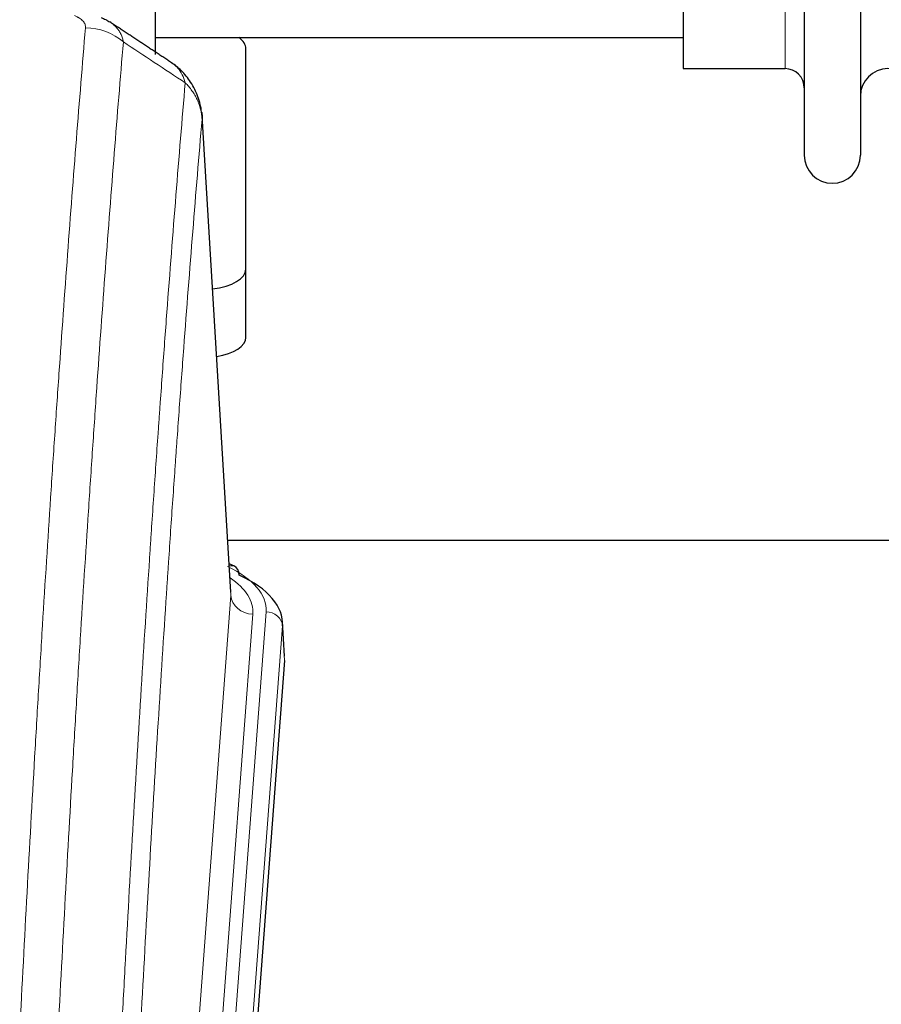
# Model space of a CAD drawing. Header units: inches. Extents: x 0 to 23760, y -13 to 16800.
# Tile 103 of 247: x 2840 to 2997, y 14196 to 14375. Entities that reach past the tile are written whole.
import ezdxf

# ---------------------------------------------------------------- set-up
doc = ezdxf.new("R2010")
doc.units = ezdxf.units.IN
doc.layers.add('1', color=7, linetype='Continuous', true_color=0xffffff)

msp = doc.modelspace()

# ---------------------------------------------------------------- linework, layer by layer
at = {"layer": '1', "color": 2, "linetype": 'Continuous', "lineweight": 25}
for p, q in [((2865.104, 14553.404), (2865.104, 14368.831)), ((2983.104, 14552.304), (2983.104, 14350.504)), ((2993.304, 14552.304), (2993.304, 14350.504)), ((2961.104, 14536.554), (2961.104, 14366.254)), ((2865.104, 14371.904), (2961.104, 14371.904)), ((2881.604, 14329.804), (2881.604, 14369.878)), ((2961.104, 14366.254), (2979.604, 14366.254)), ((2878.873, 14271.056), (2873.622, 14357.692)), ((2881.604, 14317.386), (2881.604, 14329.804)), ((3045.515, 14280.449), (2878.345, 14280.449)), ((2879.504, 14275.763), (2878.561, 14276.198)), ((2888.632, 14259.423), (2888.251, 14265.705)), ((2888.626, 14258.639), (2875.509, 14085.186))]:
    msp.add_line(p, q, dxfattribs=at)
at = {"layer": '1', "color": 110, "linetype": 'Continuous', "lineweight": 13}
for p, q in [((2979.604, 14536.554), (2979.604, 14366.254)), ((2878.868, 14270.48), (2873.62, 14357.07)), ((2865.802, 14097.707), (2878.868, 14270.48)), ((2882.86, 14267.054), (2869.794, 14094.281)), ((2872.141, 14094.128), (2885.252, 14267.489)), ((2888.246, 14264.919), (2875.135, 14091.558)), ((2888.626, 14258.639), (2888.246, 14264.919))]:
    msp.add_line(p, q, dxfattribs=at)
at = {"layer": '1', "color": 2, "linetype": 'Continuous', "lineweight": 25}
for centre, radius, start, end in [((2979.604, 14362.754), 3.5, 0, 90), ((2998.304, 14361.254), 5, 0, 180), ((2988.204, 14350.504), 5.1, 180, 0)]:
    msp.add_arc(centre, radius, start, end, dxfattribs=at)
at = {"layer": '1', "color": 110, "linetype": 'Continuous', "lineweight": 13}
for centre, major_axis, ratio, start_param, end_param in [((2852.43, 14364.676), (-9.964, 0.842), 0.9013977, 4.0286278, 4.7884472), ((2861.232, 14267.863), (24.034, 0.016), 0.461198, 6.2480186, 7.0671317), ((2878.247, 14273.039), (1.258, 2.724), 0.6272114, 6.2831797, 6.7581181), ((2858.841, 14267.428), (24.034, 0.016), 0.461198, 6.2480186, 6.8801307), ((2882.86, 14270.602), (3.989, -0.302), 0.8864705, 3.2608937, 4.7793301), ((2885.252, 14264.828), (2.991, -0.226), 0.8864705, 0.119301, 1.6377375)]:
    msp.add_ellipse(centre, major_axis=major_axis, ratio=ratio, start_param=start_param, end_param=end_param, dxfattribs=at)
at = {"layer": '1', "color": 2, "linetype": 'Continuous', "lineweight": 25}
for centre, major_axis, ratio, start_param, end_param in [((2873.604, 14369.878), (-8, 0), 0.4617486, 3.1415927, 3.722063), ((2873.604, 14329.804), (-8, 0), 0.4617486, 1.81384, 3.1415927), ((2873.604, 14317.386), (-8, 0), 0.4617486, 1.911273, 3.1415927), ((2878.247, 14273.039), (1.258, 2.724), 0.6272114, 5.3993548, 6.2831797), ((2861.232, 14265.202), (27.03, 0.194), 0.4633579, 6.2451225, 7.0642357)]:
    msp.add_ellipse(centre, major_axis=major_axis, ratio=ratio, start_param=start_param, end_param=end_param, dxfattribs=at)
at = {"layer": '1', "color": 110, "linetype": 'Continuous', "lineweight": 13}
for points, knots in [([(2850.458, 14375.897), (2850.624, 14375.825), (2850.782, 14375.749), (2850.968, 14375.65), (2851.005, 14375.631), (2851.077, 14375.59), (2851.113, 14375.57), (2851.217, 14375.508), (2851.284, 14375.466), (2851.476, 14375.34), (2851.711, 14375.165), (2851.901, 14374.982), (2852.027, 14374.84), (2852.067, 14374.792), (2852.121, 14374.72), (2852.139, 14374.696), (2852.172, 14374.647), (2852.188, 14374.622), (2852.264, 14374.499), (2852.312, 14374.4), (2852.384, 14374.201), (2852.409, 14374.101), (2852.436, 14373.899), (2852.438, 14373.798), (2852.43, 14373.696)], [0, 0, 0, 0, 0.125, 0.125, 0.15625, 0.15625, 0.1875, 0.1875, 0.25, 0.25, 0.375, 0.5, 0.5, 0.5625, 0.5625, 0.59375, 0.59375, 0.625, 0.625, 0.75, 0.75, 0.875, 0.875, 1, 1, 1, 1]), ([(2840.471, 14191.044), (2840.909, 14199.623), (2841.799, 14216.541), (2842.72, 14232.984), (2843.422, 14245.136), (2843.658, 14249.158), (2844.134, 14257.14), (2844.374, 14261.102), (2845.099, 14272.897), (2845.59, 14280.639), (2846.214, 14290.163), (2846.339, 14292.06), (2846.59, 14295.839), (2846.969, 14301.483), (2847.351, 14307.057), (2848.122, 14318.112), (2849.164, 14332.601), (2850.772, 14353.586), (2851.872, 14367.076), (2852.43, 14373.696)], [0, 0, 0, 0, 0.125, 0.25, 0.25, 0.3125, 0.3125, 0.375, 0.375, 0.5, 0.5, 0.53125, 0.53125, 0.5625, 0.625, 0.625, 0.75, 0.875, 1, 1, 1, 1]), ([(2856.866, 14374.737), (2857.095, 14374.586), (2857.527, 14374.264), (2857.897, 14373.908), (2858.152, 14373.625), (2858.234, 14373.529), (2858.35, 14373.381), (2858.388, 14373.331), (2858.461, 14373.231), (2858.496, 14373.18), (2858.669, 14372.924), (2858.79, 14372.712), (2858.997, 14372.276), (2859.17, 14371.826), (2859.277, 14371.351), (2859.313, 14371.106)], [0, 0, 0, 0, 0.1647526, 0.331802, 0.331802, 0.4153268, 0.4153268, 0.4570892, 0.4570892, 0.4988515, 0.4988515, 0.665901, 0.665901, 0.8329505, 1, 1, 1, 1]), ([(2859.313, 14371.106), (2858.755, 14364.494), (2857.653, 14351.019), (2856.043, 14330.059), (2854.999, 14315.586), (2854.228, 14304.545), (2853.845, 14298.977), (2853.466, 14293.339), (2853.214, 14289.565), (2853.089, 14287.67), (2852.465, 14278.157), (2851.973, 14270.424), (2851.246, 14258.643), (2851.006, 14254.686), (2850.53, 14246.713), (2850.294, 14242.696), (2849.591, 14230.558), (2848.669, 14214.135), (2847.777, 14197.236), (2847.339, 14188.668)], [0, 0, 0, 0, 0.125, 0.25, 0.375, 0.375, 0.4375, 0.46875, 0.46875, 0.5, 0.5, 0.625, 0.625, 0.6875, 0.6875, 0.75, 0.75, 0.875, 1, 1, 1, 1]), ([(2868.105, 14367.313), (2868.305, 14367.181), (2868.495, 14367.037), (2868.861, 14366.724), (2869.036, 14366.553), (2869.523, 14366.006), (2869.801, 14365.598), (2870.257, 14364.7), (2870.436, 14364.21), (2870.565, 14363.686)], [0, 0, 0, 0, 0.1617419, 0.1617419, 0.3293935, 0.3293935, 0.6646968, 0.6646968, 1, 1, 1, 1]), ([(2858.336, 14178.446), (2858.391, 14179.536), (2858.447, 14180.624), (2858.559, 14182.797), (2858.728, 14186.05), (2859.123, 14193.6), (2859.467, 14200.002), (2860.16, 14212.711), (2861.1, 14229.409), (2862.559, 14253.71), (2863.563, 14269.415), (2864.137, 14278.109), (2864.201, 14279.073), (2864.329, 14280.997), (2864.522, 14283.877), (2864.973, 14290.556), (2865.365, 14296.208), (2865.693, 14300.879), (2865.759, 14301.811), (2865.891, 14303.671), (2866.089, 14306.455), (2866.554, 14312.909), (2866.957, 14318.367), (2867.769, 14329.186), (2868.866, 14343.351), (2869.993, 14356.995), (2870.565, 14363.686)], [0, 0, 0, 0, 0.015625, 0.015625, 0.03125, 0.0625, 0.125, 0.125, 0.25, 0.375, 0.5, 0.5, 0.515625, 0.515625, 0.53125, 0.5625, 0.625, 0.625, 0.640625, 0.640625, 0.65625, 0.6875, 0.75, 0.75, 0.875, 1, 1, 1, 1]), ([(2870.565, 14363.686), (2870.791, 14363.463), (2871.008, 14363.23), (2871.418, 14362.748), (2871.612, 14362.499), (2871.976, 14361.985), (2872.146, 14361.721), (2872.46, 14361.18), (2872.604, 14360.903), (2872.866, 14360.339), (2872.983, 14360.051), (2873.189, 14359.469), (2873.278, 14359.174), (2873.501, 14358.281), (2873.591, 14357.676), (2873.62, 14357.07)], [0, 0, 0, 0, 0.125, 0.125, 0.25, 0.25, 0.375, 0.375, 0.5, 0.5, 0.625, 0.625, 0.75, 0.75, 1, 1, 1, 1]), ([(2873.62, 14357.07), (2873.05, 14350.397), (2871.926, 14336.791), (2870.832, 14322.666), (2870.022, 14311.878), (2869.621, 14306.436), (2869.157, 14300.001), (2868.959, 14297.225), (2868.828, 14295.37), (2868.762, 14294.441), (2868.434, 14289.784), (2868.044, 14284.148), (2867.594, 14277.489), (2867.402, 14274.618), (2867.274, 14272.699), (2867.21, 14271.738), (2866.638, 14263.07), (2865.637, 14247.413), (2864.182, 14223.187), (2862.776, 14198.218), (2861.87, 14181.078), (2861.425, 14172.384)], [0, 0, 0, 0, 0.125, 0.25, 0.25, 0.3125, 0.34375, 0.359375, 0.359375, 0.375, 0.375, 0.4375, 0.46875, 0.484375, 0.484375, 0.5, 0.5, 0.625, 0.75, 0.875, 1, 1, 1, 1])]:
    msp.add_open_spline(points, degree=3, knots=knots, dxfattribs=at)
at = {"layer": '1', "color": 2, "linetype": 'Continuous', "lineweight": 25}
for points, knots in [([(2855.28, 14375.551), (2855.571, 14375.436), (2855.848, 14375.311), (2856.176, 14375.142), (2856.241, 14375.108), (2856.369, 14375.038), (2856.433, 14375.003), (2856.619, 14374.894), (2856.74, 14374.82), (2856.859, 14374.741), (2856.863, 14374.739), (2856.866, 14374.737)], [0, 0, 0, 0, 0.496586, 0.496586, 0.6207325, 0.6207325, 0.744879, 0.744879, 0.9931719, 0.9931719, 1, 1, 1, 1]), ([(2873.538, 14358.353), (2873.427, 14359.303), (2872.983, 14361.142), (2871.691, 14363.757), (2870.01, 14365.855), (2868.719, 14366.898), (2868.097, 14367.318)], [0, 0, 0, 0, 0.2790385, 0.5536712, 0.8024065, 1, 1, 1, 1]), ([(2873.537, 14358.36), (2873.548, 14358.303), (2873.604, 14357.995), (2873.631, 14357.658), (2873.631, 14357.352), (2873.63, 14357.282), (2873.627, 14357.212), (2873.624, 14357.141), (2873.622, 14357.093), (2873.62, 14357.07)], [0, 0, 0, 0, 0.135601, 0.730798, 0.7844814, 0.8382432, 0.8920836, 0.9460025, 1, 1, 1, 1])]:
    msp.add_open_spline(points, degree=3, knots=knots, dxfattribs=at)
msp.add_open_spline([(2868.075, 14367.333), (2862.46, 14371.039), (2856.837, 14374.757)], degree=2, dxfattribs=at)
at = {"layer": '1', "color": 110, "linetype": 'Continuous', "lineweight": 13}
msp.add_open_spline([(2870.565, 14363.686), (2866.816, 14366.157), (2863.065, 14368.63), (2859.313, 14371.106)], degree=3, dxfattribs=at)

doc.saveas('drawing.dxf')
